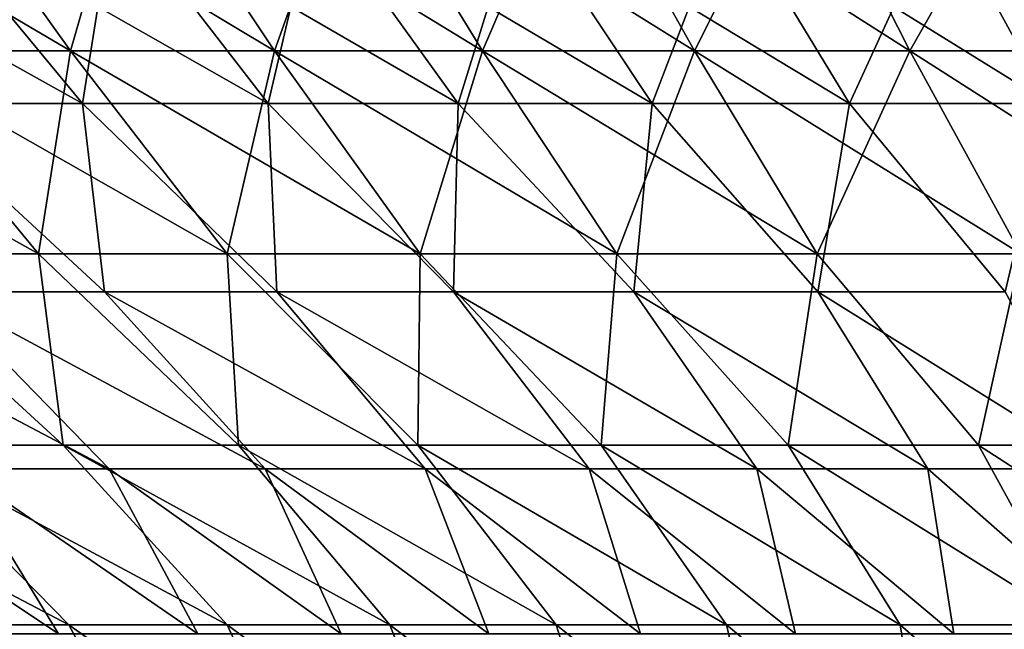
# Model space of a CAD drawing. Header units: millimetres. Extents: x -125 to 125, y 3898 to 4025.
# Tile 42 of 256: x -34 to -23, y 3914 to 3921. Entities that reach past the tile are written whole.
import ezdxf

# ---------------------------------------------------------------- set-up
doc = ezdxf.new("R2010")
doc.units = ezdxf.units.MM
doc.header["$LTSCALE"] = 2.2935
for name, color, linetype in [('2', 7, 'CONTINUOUS'), ('3', 7, 'CONTINUOUS'), ('4', 7, 'CONTINUOUS'), ('5', 7, 'CONTINUOUS')]:
    doc.layers.add(name, color=color, linetype=linetype)

msp = doc.modelspace()

# ---------------------------------------------------------------- linework, layer by layer
at = {"layer": '2', "color": 36, "linetype": 'Continuous', "true_color": 0x833d1e}
for points in [[(-35.84, 3920.502, 58.486), (-33.517, 3920.502, 59.848), (-37.748, 3922.992, 61.599), (-35.84, 3920.502, 58.486)], [(-37.748, 3922.992, 61.599), (-33.517, 3920.502, 59.848), (-35.301, 3922.992, 63.034), (-37.748, 3922.992, 61.599)], [(-33.517, 3920.502, 59.848), (-31.141, 3920.502, 61.118), (-35.301, 3922.992, 63.034), (-33.517, 3920.502, 59.848)], [(-35.301, 3922.992, 63.034), (-31.141, 3920.502, 61.118), (-32.799, 3922.992, 64.371), (-35.301, 3922.992, 63.034)], [(-31.141, 3920.502, 61.118), (-28.718, 3920.502, 62.294), (-32.799, 3922.992, 64.371), (-31.141, 3920.502, 61.118)], [(-32.799, 3922.992, 64.371), (-28.718, 3920.502, 62.294), (-30.246, 3922.992, 65.609), (-32.799, 3922.992, 64.371)], [(-28.718, 3920.502, 62.294), (-26.25, 3920.502, 63.373), (-30.246, 3922.992, 65.609), (-28.718, 3920.502, 62.294)], [(-30.246, 3922.992, 65.609), (-26.25, 3920.502, 63.373), (-27.647, 3922.992, 66.746), (-30.246, 3922.992, 65.609)], [(-26.25, 3920.502, 63.373), (-23.742, 3920.502, 64.355), (-27.647, 3922.992, 66.746), (-26.25, 3920.502, 63.373)], [(-27.647, 3922.992, 66.746), (-23.742, 3920.502, 64.355), (-25.005, 3922.992, 67.78), (-27.647, 3922.992, 66.746)], [(-23.742, 3920.502, 64.355), (-21.197, 3920.502, 65.237), (-25.005, 3922.992, 67.78), (-23.742, 3920.502, 64.355)], [(-25.005, 3922.992, 67.78), (-21.197, 3920.502, 65.237), (-22.325, 3922.992, 68.709), (-25.005, 3922.992, 67.78)], [(-36.033, 3918.143, 53.927), (-33.888, 3918.143, 55.3), (-38.109, 3920.502, 57.034), (-36.033, 3918.143, 53.927)], [(-38.109, 3920.502, 57.034), (-33.888, 3918.143, 55.3), (-35.84, 3920.502, 58.486), (-38.109, 3920.502, 57.034)], [(-33.888, 3918.143, 55.3), (-31.691, 3918.143, 56.588), (-35.84, 3920.502, 58.486), (-33.888, 3918.143, 55.3)], [(-35.84, 3920.502, 58.486), (-31.691, 3918.143, 56.588), (-33.517, 3920.502, 59.848), (-35.84, 3920.502, 58.486)], [(-31.691, 3918.143, 56.588), (-29.445, 3918.143, 57.789), (-33.517, 3920.502, 59.848), (-31.691, 3918.143, 56.588)], [(-33.517, 3920.502, 59.848), (-29.445, 3918.143, 57.789), (-31.141, 3920.502, 61.118), (-33.517, 3920.502, 59.848)], [(-29.445, 3918.143, 57.789), (-27.153, 3918.143, 58.9), (-31.141, 3920.502, 61.118), (-29.445, 3918.143, 57.789)], [(-31.141, 3920.502, 61.118), (-27.153, 3918.143, 58.9), (-28.718, 3920.502, 62.294), (-31.141, 3920.502, 61.118)], [(-27.153, 3918.143, 58.9), (-24.82, 3918.143, 59.921), (-28.718, 3920.502, 62.294), (-27.153, 3918.143, 58.9)], [(-28.718, 3920.502, 62.294), (-24.82, 3918.143, 59.921), (-26.25, 3920.502, 63.373), (-28.718, 3920.502, 62.294)], [(-24.82, 3918.143, 59.921), (-22.448, 3918.143, 60.849), (-26.25, 3920.502, 63.373), (-24.82, 3918.143, 59.921)], [(-26.25, 3920.502, 63.373), (-22.448, 3918.143, 60.849), (-23.742, 3920.502, 64.355), (-26.25, 3920.502, 63.373)], [(-22.448, 3918.143, 60.849), (-20.042, 3918.143, 61.683), (-23.742, 3920.502, 64.355), (-22.448, 3918.143, 60.849)], [(-23.742, 3920.502, 64.355), (-20.042, 3918.143, 61.683), (-21.197, 3920.502, 65.237), (-23.742, 3920.502, 64.355)], [(-35.587, 3915.917, 49.592), (-33.6, 3915.917, 50.96), (-36.033, 3918.143, 53.927), (-35.587, 3915.917, 49.592)], [(-36.033, 3918.143, 53.927), (-33.6, 3915.917, 50.96), (-33.888, 3918.143, 55.3), (-36.033, 3918.143, 53.927)], [(-33.6, 3915.917, 50.96), (-31.561, 3915.917, 52.247), (-33.888, 3918.143, 55.3), (-33.6, 3915.917, 50.96)], [(-33.888, 3918.143, 55.3), (-31.561, 3915.917, 52.247), (-31.691, 3918.143, 56.588), (-33.888, 3918.143, 55.3)], [(-31.561, 3915.917, 52.247), (-29.472, 3915.917, 53.453), (-31.691, 3918.143, 56.588), (-31.561, 3915.917, 52.247)], [(-31.691, 3918.143, 56.588), (-29.472, 3915.917, 53.453), (-29.445, 3918.143, 57.789), (-31.691, 3918.143, 56.588)], [(-29.472, 3915.917, 53.453), (-27.338, 3915.917, 54.576), (-29.445, 3918.143, 57.789), (-29.472, 3915.917, 53.453)], [(-29.445, 3918.143, 57.789), (-27.338, 3915.917, 54.576), (-27.153, 3918.143, 58.9), (-29.445, 3918.143, 57.789)], [(-27.338, 3915.917, 54.576), (-25.16, 3915.917, 55.613), (-27.153, 3918.143, 58.9), (-27.338, 3915.917, 54.576)], [(-27.153, 3918.143, 58.9), (-25.16, 3915.917, 55.613), (-24.82, 3918.143, 59.921), (-27.153, 3918.143, 58.9)], [(-25.16, 3915.917, 55.613), (-22.944, 3915.917, 56.564), (-24.82, 3918.143, 59.921), (-25.16, 3915.917, 55.613)], [(-24.82, 3918.143, 59.921), (-22.944, 3915.917, 56.564), (-22.448, 3918.143, 60.849), (-24.82, 3918.143, 59.921)], [(-22.944, 3915.917, 56.564), (-20.691, 3915.917, 57.426), (-22.448, 3918.143, 60.849), (-22.944, 3915.917, 56.564)], [(-35.33, 3913.827, 44.916), (-33.537, 3913.827, 46.27), (-37.519, 3915.917, 48.148), (-35.33, 3913.827, 44.916)], [(-37.519, 3915.917, 48.148), (-33.537, 3913.827, 46.27), (-35.587, 3915.917, 49.592), (-37.519, 3915.917, 48.148)], [(-33.537, 3913.827, 46.27), (-31.692, 3913.827, 47.553), (-35.587, 3915.917, 49.592), (-33.537, 3913.827, 46.27)], [(-35.587, 3915.917, 49.592), (-31.692, 3913.827, 47.553), (-33.6, 3915.917, 50.96), (-35.587, 3915.917, 49.592)], [(-31.692, 3913.827, 47.553), (-29.798, 3913.827, 48.762), (-33.6, 3915.917, 50.96), (-31.692, 3913.827, 47.553)], [(-33.6, 3915.917, 50.96), (-29.798, 3913.827, 48.762), (-31.561, 3915.917, 52.247), (-33.6, 3915.917, 50.96)], [(-29.798, 3913.827, 48.762), (-27.859, 3913.827, 49.895), (-31.561, 3915.917, 52.247), (-29.798, 3913.827, 48.762)], [(-31.561, 3915.917, 52.247), (-27.859, 3913.827, 49.895), (-29.472, 3915.917, 53.453), (-31.561, 3915.917, 52.247)], [(-27.859, 3913.827, 49.895), (-25.876, 3913.827, 50.952), (-29.472, 3915.917, 53.453), (-27.859, 3913.827, 49.895)], [(-29.472, 3915.917, 53.453), (-25.876, 3913.827, 50.952), (-27.338, 3915.917, 54.576), (-29.472, 3915.917, 53.453)], [(-25.876, 3913.827, 50.952), (-23.853, 3913.827, 51.93), (-27.338, 3915.917, 54.576), (-25.876, 3913.827, 50.952)], [(-27.338, 3915.917, 54.576), (-23.853, 3913.827, 51.93), (-25.16, 3915.917, 55.613), (-27.338, 3915.917, 54.576)], [(-23.853, 3913.827, 51.93), (-21.793, 3913.827, 52.827), (-25.16, 3915.917, 55.613), (-23.853, 3913.827, 51.93)], [(-25.16, 3915.917, 55.613), (-21.793, 3913.827, 52.827), (-22.944, 3915.917, 56.564), (-25.16, 3915.917, 55.613)], [(-21.793, 3913.827, 52.827), (-19.7, 3913.827, 53.643), (-22.944, 3915.917, 56.564), (-21.793, 3913.827, 52.827)], [(-22.944, 3915.917, 56.564), (-19.7, 3913.827, 53.643), (-20.691, 3915.917, 57.426), (-22.944, 3915.917, 56.564)], [(-33.537, 3913.827, 46.27), (-35.33, 3913.827, 44.916), (-32.488, 3911.877, 42.104), (-33.537, 3913.827, 46.27)], [(-32.488, 3911.877, 42.104), (-35.33, 3913.827, 44.916), (-34.134, 3911.877, 40.78), (-32.488, 3911.877, 42.104)], [(-31.692, 3913.827, 47.553), (-33.537, 3913.827, 46.27), (-30.79, 3911.877, 43.36), (-31.692, 3913.827, 47.553)], [(-30.79, 3911.877, 43.36), (-33.537, 3913.827, 46.27), (-32.488, 3911.877, 42.104), (-30.79, 3911.877, 43.36)], [(-29.798, 3913.827, 48.762), (-31.692, 3913.827, 47.553), (-29.044, 3911.877, 44.549), (-29.798, 3913.827, 48.762)], [(-29.044, 3911.877, 44.549), (-31.692, 3913.827, 47.553), (-30.79, 3911.877, 43.36), (-29.044, 3911.877, 44.549)], [(-27.859, 3913.827, 49.895), (-29.798, 3913.827, 48.762), (-27.252, 3911.877, 45.667), (-27.859, 3913.827, 49.895)], [(-27.252, 3911.877, 45.667), (-29.798, 3913.827, 48.762), (-29.044, 3911.877, 44.549), (-27.252, 3911.877, 45.667)], [(-25.876, 3913.827, 50.952), (-27.859, 3913.827, 49.895), (-25.417, 3911.877, 46.713), (-25.876, 3913.827, 50.952)], [(-25.417, 3911.877, 46.713), (-27.859, 3913.827, 49.895), (-27.252, 3911.877, 45.667), (-25.417, 3911.877, 46.713)], [(-23.853, 3913.827, 51.93), (-25.876, 3913.827, 50.952), (-23.542, 3911.877, 47.686), (-23.853, 3913.827, 51.93)], [(-23.542, 3911.877, 47.686), (-25.876, 3913.827, 50.952), (-25.417, 3911.877, 46.713), (-23.542, 3911.877, 47.686)], [(-21.793, 3913.827, 52.827), (-23.853, 3913.827, 51.93), (-21.63, 3911.877, 48.583), (-21.793, 3913.827, 52.827)], [(-21.63, 3911.877, 48.583), (-23.853, 3913.827, 51.93), (-23.542, 3911.877, 47.686), (-21.63, 3911.877, 48.583)]]:
    msp.add_3dface(points, dxfattribs=at)
at = {"layer": '3', "color": 36, "linetype": 'Continuous', "true_color": 0x833d1e}
for points in [[(-33.517, 3920.502, -59.848), (-35.84, 3920.502, -58.486), (-35.301, 3922.992, -63.034), (-33.517, 3920.502, -59.848)], [(-32.799, 3922.992, -64.371), (-33.517, 3920.502, -59.848), (-35.301, 3922.992, -63.034), (-32.799, 3922.992, -64.371)], [(-31.141, 3920.502, -61.118), (-33.517, 3920.502, -59.848), (-32.799, 3922.992, -64.371), (-31.141, 3920.502, -61.118)], [(-30.246, 3922.992, -65.609), (-31.141, 3920.502, -61.118), (-32.799, 3922.992, -64.371), (-30.246, 3922.992, -65.609)], [(-28.718, 3920.502, -62.294), (-31.141, 3920.502, -61.118), (-30.246, 3922.992, -65.609), (-28.718, 3920.502, -62.294)], [(-27.647, 3922.992, -66.746), (-28.718, 3920.502, -62.294), (-30.246, 3922.992, -65.609), (-27.647, 3922.992, -66.746)], [(-26.25, 3920.502, -63.373), (-28.718, 3920.502, -62.294), (-27.647, 3922.992, -66.746), (-26.25, 3920.502, -63.373)], [(-25.005, 3922.992, -67.78), (-26.25, 3920.502, -63.373), (-27.647, 3922.992, -66.746), (-25.005, 3922.992, -67.78)], [(-23.742, 3920.502, -64.355), (-26.25, 3920.502, -63.373), (-25.005, 3922.992, -67.78), (-23.742, 3920.502, -64.355)], [(-22.325, 3922.992, -68.709), (-23.742, 3920.502, -64.355), (-25.005, 3922.992, -67.78), (-22.325, 3922.992, -68.709)], [(-21.197, 3920.502, -65.237), (-23.742, 3920.502, -64.355), (-22.325, 3922.992, -68.709), (-21.197, 3920.502, -65.237)], [(-33.888, 3918.143, -55.3), (-36.033, 3918.143, -53.927), (-35.84, 3920.502, -58.486), (-33.888, 3918.143, -55.3)], [(-33.517, 3920.502, -59.848), (-33.888, 3918.143, -55.3), (-35.84, 3920.502, -58.486), (-33.517, 3920.502, -59.848)], [(-31.691, 3918.143, -56.588), (-33.888, 3918.143, -55.3), (-33.517, 3920.502, -59.848), (-31.691, 3918.143, -56.588)], [(-31.141, 3920.502, -61.118), (-31.691, 3918.143, -56.588), (-33.517, 3920.502, -59.848), (-31.141, 3920.502, -61.118)], [(-29.445, 3918.143, -57.789), (-31.691, 3918.143, -56.588), (-31.141, 3920.502, -61.118), (-29.445, 3918.143, -57.789)], [(-28.718, 3920.502, -62.294), (-29.445, 3918.143, -57.789), (-31.141, 3920.502, -61.118), (-28.718, 3920.502, -62.294)], [(-27.153, 3918.143, -58.9), (-29.445, 3918.143, -57.789), (-28.718, 3920.502, -62.294), (-27.153, 3918.143, -58.9)], [(-26.25, 3920.502, -63.373), (-27.153, 3918.143, -58.9), (-28.718, 3920.502, -62.294), (-26.25, 3920.502, -63.373)], [(-24.82, 3918.143, -59.921), (-27.153, 3918.143, -58.9), (-26.25, 3920.502, -63.373), (-24.82, 3918.143, -59.921)], [(-23.742, 3920.502, -64.355), (-24.82, 3918.143, -59.921), (-26.25, 3920.502, -63.373), (-23.742, 3920.502, -64.355)], [(-22.448, 3918.143, -60.849), (-24.82, 3918.143, -59.921), (-23.742, 3920.502, -64.355), (-22.448, 3918.143, -60.849)], [(-21.197, 3920.502, -65.237), (-22.448, 3918.143, -60.849), (-23.742, 3920.502, -64.355), (-21.197, 3920.502, -65.237)], [(-36.033, 3918.143, -53.927), (-33.888, 3918.143, -55.3), (-33.6, 3915.917, -50.96), (-36.033, 3918.143, -53.927)], [(-35.587, 3915.917, -49.592), (-36.033, 3918.143, -53.927), (-33.6, 3915.917, -50.96), (-35.587, 3915.917, -49.592)], [(-33.888, 3918.143, -55.3), (-31.691, 3918.143, -56.588), (-31.561, 3915.917, -52.247), (-33.888, 3918.143, -55.3)], [(-33.6, 3915.917, -50.96), (-33.888, 3918.143, -55.3), (-31.561, 3915.917, -52.247), (-33.6, 3915.917, -50.96)], [(-31.691, 3918.143, -56.588), (-29.445, 3918.143, -57.789), (-29.472, 3915.917, -53.453), (-31.691, 3918.143, -56.588)], [(-31.561, 3915.917, -52.247), (-31.691, 3918.143, -56.588), (-29.472, 3915.917, -53.453), (-31.561, 3915.917, -52.247)], [(-29.472, 3915.917, -53.453), (-29.445, 3918.143, -57.789), (-27.338, 3915.917, -54.576), (-29.472, 3915.917, -53.453)], [(-29.445, 3918.143, -57.789), (-27.153, 3918.143, -58.9), (-27.338, 3915.917, -54.576), (-29.445, 3918.143, -57.789)], [(-27.338, 3915.917, -54.576), (-27.153, 3918.143, -58.9), (-25.16, 3915.917, -55.613), (-27.338, 3915.917, -54.576)], [(-27.153, 3918.143, -58.9), (-24.82, 3918.143, -59.921), (-25.16, 3915.917, -55.613), (-27.153, 3918.143, -58.9)], [(-25.16, 3915.917, -55.613), (-24.82, 3918.143, -59.921), (-22.944, 3915.917, -56.564), (-25.16, 3915.917, -55.613)], [(-24.82, 3918.143, -59.921), (-22.448, 3918.143, -60.849), (-22.944, 3915.917, -56.564), (-24.82, 3918.143, -59.921)], [(-22.944, 3915.917, -56.564), (-22.448, 3918.143, -60.849), (-20.691, 3915.917, -57.426), (-22.944, 3915.917, -56.564)], [(-37.519, 3915.917, -48.148), (-35.587, 3915.917, -49.592), (-33.537, 3913.827, -46.27), (-37.519, 3915.917, -48.148)], [(-35.33, 3913.827, -44.916), (-37.519, 3915.917, -48.148), (-33.537, 3913.827, -46.27), (-35.33, 3913.827, -44.916)], [(-35.587, 3915.917, -49.592), (-33.6, 3915.917, -50.96), (-31.692, 3913.827, -47.553), (-35.587, 3915.917, -49.592)], [(-33.537, 3913.827, -46.27), (-35.587, 3915.917, -49.592), (-31.692, 3913.827, -47.553), (-33.537, 3913.827, -46.27)], [(-33.6, 3915.917, -50.96), (-31.561, 3915.917, -52.247), (-29.798, 3913.827, -48.762), (-33.6, 3915.917, -50.96)], [(-31.692, 3913.827, -47.553), (-33.6, 3915.917, -50.96), (-29.798, 3913.827, -48.762), (-31.692, 3913.827, -47.553)], [(-31.561, 3915.917, -52.247), (-29.472, 3915.917, -53.453), (-27.859, 3913.827, -49.895), (-31.561, 3915.917, -52.247)], [(-29.798, 3913.827, -48.762), (-31.561, 3915.917, -52.247), (-27.859, 3913.827, -49.895), (-29.798, 3913.827, -48.762)], [(-29.472, 3915.917, -53.453), (-27.338, 3915.917, -54.576), (-25.876, 3913.827, -50.952), (-29.472, 3915.917, -53.453)], [(-27.859, 3913.827, -49.895), (-29.472, 3915.917, -53.453), (-25.876, 3913.827, -50.952), (-27.859, 3913.827, -49.895)], [(-27.338, 3915.917, -54.576), (-25.16, 3915.917, -55.613), (-23.853, 3913.827, -51.93), (-27.338, 3915.917, -54.576)], [(-25.876, 3913.827, -50.952), (-27.338, 3915.917, -54.576), (-23.853, 3913.827, -51.93), (-25.876, 3913.827, -50.952)], [(-25.16, 3915.917, -55.613), (-22.944, 3915.917, -56.564), (-21.793, 3913.827, -52.827), (-25.16, 3915.917, -55.613)], [(-23.853, 3913.827, -51.93), (-25.16, 3915.917, -55.613), (-21.793, 3913.827, -52.827), (-23.853, 3913.827, -51.93)], [(-22.944, 3915.917, -56.564), (-20.691, 3915.917, -57.426), (-19.7, 3913.827, -53.643), (-22.944, 3915.917, -56.564)], [(-21.793, 3913.827, -52.827), (-22.944, 3915.917, -56.564), (-19.7, 3913.827, -53.643), (-21.793, 3913.827, -52.827)], [(-35.33, 3913.827, -44.916), (-33.537, 3913.827, -46.27), (-32.488, 3911.877, -42.104), (-35.33, 3913.827, -44.916)], [(-35.33, 3913.827, -44.916), (-32.488, 3911.877, -42.104), (-34.134, 3911.877, -40.78), (-35.33, 3913.827, -44.916)], [(-33.537, 3913.827, -46.27), (-31.692, 3913.827, -47.553), (-30.79, 3911.877, -43.36), (-33.537, 3913.827, -46.27)], [(-33.537, 3913.827, -46.27), (-30.79, 3911.877, -43.36), (-32.488, 3911.877, -42.104), (-33.537, 3913.827, -46.27)], [(-31.692, 3913.827, -47.553), (-29.798, 3913.827, -48.762), (-29.044, 3911.877, -44.549), (-31.692, 3913.827, -47.553)], [(-31.692, 3913.827, -47.553), (-29.044, 3911.877, -44.549), (-30.79, 3911.877, -43.36), (-31.692, 3913.827, -47.553)], [(-29.798, 3913.827, -48.762), (-27.859, 3913.827, -49.895), (-27.252, 3911.877, -45.667), (-29.798, 3913.827, -48.762)], [(-29.798, 3913.827, -48.762), (-27.252, 3911.877, -45.667), (-29.044, 3911.877, -44.549), (-29.798, 3913.827, -48.762)], [(-27.859, 3913.827, -49.895), (-25.876, 3913.827, -50.952), (-25.417, 3911.877, -46.713), (-27.859, 3913.827, -49.895)], [(-27.859, 3913.827, -49.895), (-25.417, 3911.877, -46.713), (-27.252, 3911.877, -45.667), (-27.859, 3913.827, -49.895)], [(-25.876, 3913.827, -50.952), (-23.853, 3913.827, -51.93), (-23.542, 3911.877, -47.686), (-25.876, 3913.827, -50.952)], [(-25.876, 3913.827, -50.952), (-23.542, 3911.877, -47.686), (-25.417, 3911.877, -46.713), (-25.876, 3913.827, -50.952)], [(-23.853, 3913.827, -51.93), (-21.793, 3913.827, -52.827), (-21.63, 3911.877, -48.583), (-23.853, 3913.827, -51.93)], [(-23.853, 3913.827, -51.93), (-21.63, 3911.877, -48.583), (-23.542, 3911.877, -47.686), (-23.853, 3913.827, -51.93)]]:
    msp.add_3dface(points, dxfattribs=at)
at = {"layer": '4', "color": 36, "linetype": 'Continuous', "true_color": 0x833d1e}
for points in [[(-35.49, 3919.889, -53.114), (-33.377, 3919.889, -54.467), (-37.531, 3922.211, -56.169), (-35.49, 3919.889, -53.114)], [(-37.531, 3922.211, -56.169), (-33.377, 3919.889, -54.467), (-35.297, 3922.211, -57.599), (-37.531, 3922.211, -56.169)], [(-33.377, 3919.889, -54.467), (-31.213, 3919.889, -55.735), (-35.297, 3922.211, -57.599), (-33.377, 3919.889, -54.467)], [(-35.297, 3922.211, -57.599), (-31.213, 3919.889, -55.735), (-33.008, 3922.211, -58.94), (-35.297, 3922.211, -57.599)], [(-31.213, 3919.889, -55.735), (-29.001, 3919.889, -56.918), (-33.008, 3922.211, -58.94), (-31.213, 3919.889, -55.735)], [(-33.008, 3922.211, -58.94), (-29.001, 3919.889, -56.918), (-30.669, 3922.211, -60.191), (-33.008, 3922.211, -58.94)], [(-29.001, 3919.889, -56.918), (-26.744, 3919.889, -58.012), (-30.669, 3922.211, -60.191), (-29.001, 3919.889, -56.918)], [(-30.669, 3922.211, -60.191), (-26.744, 3919.889, -58.012), (-28.282, 3922.211, -61.348), (-30.669, 3922.211, -60.191)], [(-26.744, 3919.889, -58.012), (-24.446, 3919.889, -59.017), (-28.282, 3922.211, -61.348), (-26.744, 3919.889, -58.012)], [(-28.282, 3922.211, -61.348), (-24.446, 3919.889, -59.017), (-25.852, 3922.211, -62.411), (-28.282, 3922.211, -61.348)], [(-24.446, 3919.889, -59.017), (-22.11, 3919.889, -59.932), (-25.852, 3922.211, -62.411), (-24.446, 3919.889, -59.017)], [(-25.852, 3922.211, -62.411), (-22.11, 3919.889, -59.932), (-23.381, 3922.211, -63.378), (-25.852, 3922.211, -62.411)], [(-22.11, 3919.889, -59.932), (-19.74, 3919.889, -60.754), (-23.381, 3922.211, -63.378), (-22.11, 3919.889, -59.932)], [(-23.381, 3922.211, -63.378), (-19.74, 3919.889, -60.754), (-20.875, 3922.211, -64.247), (-23.381, 3922.211, -63.378)], [(-35.075, 3917.698, -48.836), (-33.12, 3917.698, -50.183), (-35.49, 3919.889, -53.114), (-35.075, 3917.698, -48.836)], [(-35.49, 3919.889, -53.114), (-33.12, 3917.698, -50.183), (-33.377, 3919.889, -54.467), (-35.49, 3919.889, -53.114)], [(-33.12, 3917.698, -50.183), (-31.112, 3917.698, -51.451), (-33.377, 3919.889, -54.467), (-33.12, 3917.698, -50.183)], [(-33.377, 3919.889, -54.467), (-31.112, 3917.698, -51.451), (-31.213, 3919.889, -55.735), (-33.377, 3919.889, -54.467)], [(-31.112, 3917.698, -51.451), (-29.056, 3917.698, -52.64), (-31.213, 3919.889, -55.735), (-31.112, 3917.698, -51.451)], [(-31.213, 3919.889, -55.735), (-29.056, 3917.698, -52.64), (-29.001, 3919.889, -56.918), (-31.213, 3919.889, -55.735)], [(-29.056, 3917.698, -52.64), (-26.955, 3917.698, -53.746), (-29.001, 3919.889, -56.918), (-29.056, 3917.698, -52.64)], [(-29.001, 3919.889, -56.918), (-26.955, 3917.698, -53.746), (-26.744, 3919.889, -58.012), (-29.001, 3919.889, -56.918)], [(-26.955, 3917.698, -53.746), (-24.812, 3917.698, -54.769), (-26.744, 3919.889, -58.012), (-26.955, 3917.698, -53.746)], [(-26.744, 3919.889, -58.012), (-24.812, 3917.698, -54.769), (-24.446, 3919.889, -59.017), (-26.744, 3919.889, -58.012)], [(-24.812, 3917.698, -54.769), (-22.63, 3917.698, -55.706), (-24.446, 3919.889, -59.017), (-24.812, 3917.698, -54.769)], [(-24.446, 3919.889, -59.017), (-22.63, 3917.698, -55.706), (-22.11, 3919.889, -59.932), (-24.446, 3919.889, -59.017)], [(-34.828, 3915.641, -44.232), (-33.064, 3915.641, -45.566), (-36.976, 3917.698, -47.413), (-34.828, 3915.641, -44.232)], [(-36.976, 3917.698, -47.413), (-33.064, 3915.641, -45.566), (-35.075, 3917.698, -48.836), (-36.976, 3917.698, -47.413)], [(-33.064, 3915.641, -45.566), (-31.248, 3915.641, -46.83), (-35.075, 3917.698, -48.836), (-33.064, 3915.641, -45.566)], [(-35.075, 3917.698, -48.836), (-31.248, 3915.641, -46.83), (-33.12, 3917.698, -50.183), (-35.075, 3917.698, -48.836)], [(-31.248, 3915.641, -46.83), (-29.384, 3915.641, -48.022), (-33.12, 3917.698, -50.183), (-31.248, 3915.641, -46.83)], [(-33.12, 3917.698, -50.183), (-29.384, 3915.641, -48.022), (-31.112, 3917.698, -51.451), (-33.12, 3917.698, -50.183)], [(-29.384, 3915.641, -48.022), (-27.475, 3915.641, -49.139), (-31.112, 3917.698, -51.451), (-29.384, 3915.641, -48.022)], [(-31.112, 3917.698, -51.451), (-27.475, 3915.641, -49.139), (-29.056, 3917.698, -52.64), (-31.112, 3917.698, -51.451)], [(-27.475, 3915.641, -49.139), (-25.524, 3915.641, -50.18), (-29.056, 3917.698, -52.64), (-27.475, 3915.641, -49.139)], [(-29.056, 3917.698, -52.64), (-25.524, 3915.641, -50.18), (-26.955, 3917.698, -53.746), (-29.056, 3917.698, -52.64)], [(-25.524, 3915.641, -50.18), (-23.532, 3915.641, -51.144), (-26.955, 3917.698, -53.746), (-25.524, 3915.641, -50.18)], [(-26.955, 3917.698, -53.746), (-23.532, 3915.641, -51.144), (-24.812, 3917.698, -54.769), (-26.955, 3917.698, -53.746)], [(-23.532, 3915.641, -51.144), (-21.505, 3915.641, -52.029), (-24.812, 3917.698, -54.769), (-23.532, 3915.641, -51.144)], [(-24.812, 3917.698, -54.769), (-21.505, 3915.641, -52.029), (-22.63, 3917.698, -55.706), (-24.812, 3917.698, -54.769)], [(-34.828, 3915.641, -44.232), (-36.539, 3915.641, -42.83), (-33.654, 3913.72, -40.164), (-34.828, 3915.641, -44.232)], [(-33.654, 3913.72, -40.164), (-36.539, 3915.641, -42.83), (-35.222, 3913.72, -38.796), (-33.654, 3913.72, -40.164)], [(-33.064, 3915.641, -45.566), (-34.828, 3915.641, -44.232), (-32.034, 3913.72, -41.468), (-33.064, 3915.641, -45.566)], [(-32.034, 3913.72, -41.468), (-34.828, 3915.641, -44.232), (-33.654, 3913.72, -40.164), (-32.034, 3913.72, -41.468)], [(-31.248, 3915.641, -46.83), (-33.064, 3915.641, -45.566), (-30.363, 3913.72, -42.706), (-31.248, 3915.641, -46.83)], [(-30.363, 3913.72, -42.706), (-33.064, 3915.641, -45.566), (-32.034, 3913.72, -41.468), (-30.363, 3913.72, -42.706)], [(-29.384, 3915.641, -48.022), (-31.248, 3915.641, -46.83), (-28.644, 3913.72, -43.878), (-29.384, 3915.641, -48.022)], [(-28.644, 3913.72, -43.878), (-31.248, 3915.641, -46.83), (-30.363, 3913.72, -42.706), (-28.644, 3913.72, -43.878)], [(-27.475, 3915.641, -49.139), (-29.384, 3915.641, -48.022), (-26.88, 3913.72, -44.98), (-27.475, 3915.641, -49.139)], [(-26.88, 3913.72, -44.98), (-29.384, 3915.641, -48.022), (-28.644, 3913.72, -43.878), (-26.88, 3913.72, -44.98)], [(-25.524, 3915.641, -50.18), (-27.475, 3915.641, -49.139), (-25.074, 3913.72, -46.011), (-25.524, 3915.641, -50.18)], [(-25.074, 3913.72, -46.011), (-27.475, 3915.641, -49.139), (-26.88, 3913.72, -44.98), (-25.074, 3913.72, -46.011)], [(-23.532, 3915.641, -51.144), (-25.524, 3915.641, -50.18), (-23.228, 3913.72, -46.97), (-23.532, 3915.641, -51.144)], [(-23.228, 3913.72, -46.97), (-25.524, 3915.641, -50.18), (-25.074, 3913.72, -46.011), (-23.228, 3913.72, -46.97)], [(-21.505, 3915.641, -52.029), (-23.532, 3915.641, -51.144), (-21.346, 3913.72, -47.855), (-21.505, 3915.641, -52.029)], [(-21.346, 3913.72, -47.855), (-23.532, 3915.641, -51.144), (-23.228, 3913.72, -46.97), (-21.346, 3913.72, -47.855)]]:
    msp.add_3dface(points, dxfattribs=at)
at = {"layer": '5', "color": 36, "linetype": 'Continuous', "true_color": 0x833d1e}
for points in [[(-33.377, 3919.889, 54.467), (-35.49, 3919.889, 53.114), (-35.297, 3922.211, 57.599), (-33.377, 3919.889, 54.467)], [(-33.008, 3922.211, 58.94), (-33.377, 3919.889, 54.467), (-35.297, 3922.211, 57.599), (-33.008, 3922.211, 58.94)], [(-31.213, 3919.889, 55.735), (-33.377, 3919.889, 54.467), (-33.008, 3922.211, 58.94), (-31.213, 3919.889, 55.735)], [(-30.669, 3922.211, 60.191), (-31.213, 3919.889, 55.735), (-33.008, 3922.211, 58.94), (-30.669, 3922.211, 60.191)], [(-29.001, 3919.889, 56.918), (-31.213, 3919.889, 55.735), (-30.669, 3922.211, 60.191), (-29.001, 3919.889, 56.918)], [(-28.282, 3922.211, 61.348), (-29.001, 3919.889, 56.918), (-30.669, 3922.211, 60.191), (-28.282, 3922.211, 61.348)], [(-26.744, 3919.889, 58.012), (-29.001, 3919.889, 56.918), (-28.282, 3922.211, 61.348), (-26.744, 3919.889, 58.012)], [(-25.852, 3922.211, 62.411), (-26.744, 3919.889, 58.012), (-28.282, 3922.211, 61.348), (-25.852, 3922.211, 62.411)], [(-24.446, 3919.889, 59.017), (-26.744, 3919.889, 58.012), (-25.852, 3922.211, 62.411), (-24.446, 3919.889, 59.017)], [(-23.381, 3922.211, 63.378), (-24.446, 3919.889, 59.017), (-25.852, 3922.211, 62.411), (-23.381, 3922.211, 63.378)], [(-22.11, 3919.889, 59.932), (-24.446, 3919.889, 59.017), (-23.381, 3922.211, 63.378), (-22.11, 3919.889, 59.932)], [(-20.875, 3922.211, 64.247), (-22.11, 3919.889, 59.932), (-23.381, 3922.211, 63.378), (-20.875, 3922.211, 64.247)], [(-35.49, 3919.889, 53.114), (-33.377, 3919.889, 54.467), (-33.12, 3917.698, 50.183), (-35.49, 3919.889, 53.114)], [(-35.075, 3917.698, 48.836), (-35.49, 3919.889, 53.114), (-33.12, 3917.698, 50.183), (-35.075, 3917.698, 48.836)], [(-33.377, 3919.889, 54.467), (-31.213, 3919.889, 55.735), (-31.112, 3917.698, 51.451), (-33.377, 3919.889, 54.467)], [(-33.12, 3917.698, 50.183), (-33.377, 3919.889, 54.467), (-31.112, 3917.698, 51.451), (-33.12, 3917.698, 50.183)], [(-31.213, 3919.889, 55.735), (-29.001, 3919.889, 56.918), (-29.056, 3917.698, 52.64), (-31.213, 3919.889, 55.735)], [(-31.112, 3917.698, 51.451), (-31.213, 3919.889, 55.735), (-29.056, 3917.698, 52.64), (-31.112, 3917.698, 51.451)], [(-29.056, 3917.698, 52.64), (-29.001, 3919.889, 56.918), (-26.955, 3917.698, 53.746), (-29.056, 3917.698, 52.64)], [(-29.001, 3919.889, 56.918), (-26.744, 3919.889, 58.012), (-26.955, 3917.698, 53.746), (-29.001, 3919.889, 56.918)], [(-26.955, 3917.698, 53.746), (-26.744, 3919.889, 58.012), (-24.812, 3917.698, 54.769), (-26.955, 3917.698, 53.746)], [(-26.744, 3919.889, 58.012), (-24.446, 3919.889, 59.017), (-24.812, 3917.698, 54.769), (-26.744, 3919.889, 58.012)], [(-24.812, 3917.698, 54.769), (-24.446, 3919.889, 59.017), (-22.63, 3917.698, 55.706), (-24.812, 3917.698, 54.769)], [(-24.446, 3919.889, 59.017), (-22.11, 3919.889, 59.932), (-22.63, 3917.698, 55.706), (-24.446, 3919.889, 59.017)], [(-36.976, 3917.698, 47.413), (-35.075, 3917.698, 48.836), (-33.064, 3915.641, 45.566), (-36.976, 3917.698, 47.413)], [(-34.828, 3915.641, 44.232), (-36.976, 3917.698, 47.413), (-33.064, 3915.641, 45.566), (-34.828, 3915.641, 44.232)], [(-35.075, 3917.698, 48.836), (-33.12, 3917.698, 50.183), (-31.248, 3915.641, 46.83), (-35.075, 3917.698, 48.836)], [(-33.064, 3915.641, 45.566), (-35.075, 3917.698, 48.836), (-31.248, 3915.641, 46.83), (-33.064, 3915.641, 45.566)], [(-33.12, 3917.698, 50.183), (-31.112, 3917.698, 51.451), (-29.384, 3915.641, 48.022), (-33.12, 3917.698, 50.183)], [(-31.248, 3915.641, 46.83), (-33.12, 3917.698, 50.183), (-29.384, 3915.641, 48.022), (-31.248, 3915.641, 46.83)], [(-31.112, 3917.698, 51.451), (-29.056, 3917.698, 52.64), (-27.475, 3915.641, 49.139), (-31.112, 3917.698, 51.451)], [(-29.384, 3915.641, 48.022), (-31.112, 3917.698, 51.451), (-27.475, 3915.641, 49.139), (-29.384, 3915.641, 48.022)], [(-29.056, 3917.698, 52.64), (-26.955, 3917.698, 53.746), (-25.524, 3915.641, 50.18), (-29.056, 3917.698, 52.64)], [(-27.475, 3915.641, 49.139), (-29.056, 3917.698, 52.64), (-25.524, 3915.641, 50.18), (-27.475, 3915.641, 49.139)], [(-26.955, 3917.698, 53.746), (-24.812, 3917.698, 54.769), (-23.532, 3915.641, 51.144), (-26.955, 3917.698, 53.746)], [(-25.524, 3915.641, 50.18), (-26.955, 3917.698, 53.746), (-23.532, 3915.641, 51.144), (-25.524, 3915.641, 50.18)], [(-24.812, 3917.698, 54.769), (-22.63, 3917.698, 55.706), (-21.505, 3915.641, 52.029), (-24.812, 3917.698, 54.769)], [(-23.532, 3915.641, 51.144), (-24.812, 3917.698, 54.769), (-21.505, 3915.641, 52.029), (-23.532, 3915.641, 51.144)], [(-36.539, 3915.641, 42.83), (-34.828, 3915.641, 44.232), (-33.654, 3913.72, 40.164), (-36.539, 3915.641, 42.83)], [(-36.539, 3915.641, 42.83), (-33.654, 3913.72, 40.164), (-35.222, 3913.72, 38.796), (-36.539, 3915.641, 42.83)], [(-34.828, 3915.641, 44.232), (-33.064, 3915.641, 45.566), (-32.034, 3913.72, 41.468), (-34.828, 3915.641, 44.232)], [(-34.828, 3915.641, 44.232), (-32.034, 3913.72, 41.468), (-33.654, 3913.72, 40.164), (-34.828, 3915.641, 44.232)], [(-33.064, 3915.641, 45.566), (-31.248, 3915.641, 46.83), (-30.363, 3913.72, 42.706), (-33.064, 3915.641, 45.566)], [(-33.064, 3915.641, 45.566), (-30.363, 3913.72, 42.706), (-32.034, 3913.72, 41.468), (-33.064, 3915.641, 45.566)], [(-31.248, 3915.641, 46.83), (-29.384, 3915.641, 48.022), (-28.644, 3913.72, 43.878), (-31.248, 3915.641, 46.83)], [(-31.248, 3915.641, 46.83), (-28.644, 3913.72, 43.878), (-30.363, 3913.72, 42.706), (-31.248, 3915.641, 46.83)], [(-29.384, 3915.641, 48.022), (-27.475, 3915.641, 49.139), (-26.88, 3913.72, 44.98), (-29.384, 3915.641, 48.022)], [(-29.384, 3915.641, 48.022), (-26.88, 3913.72, 44.98), (-28.644, 3913.72, 43.878), (-29.384, 3915.641, 48.022)], [(-27.475, 3915.641, 49.139), (-25.524, 3915.641, 50.18), (-25.074, 3913.72, 46.011), (-27.475, 3915.641, 49.139)], [(-27.475, 3915.641, 49.139), (-25.074, 3913.72, 46.011), (-26.88, 3913.72, 44.98), (-27.475, 3915.641, 49.139)], [(-25.524, 3915.641, 50.18), (-23.532, 3915.641, 51.144), (-23.228, 3913.72, 46.97), (-25.524, 3915.641, 50.18)], [(-25.524, 3915.641, 50.18), (-23.228, 3913.72, 46.97), (-25.074, 3913.72, 46.011), (-25.524, 3915.641, 50.18)], [(-23.532, 3915.641, 51.144), (-21.505, 3915.641, 52.029), (-21.346, 3913.72, 47.855), (-23.532, 3915.641, 51.144)], [(-23.532, 3915.641, 51.144), (-21.346, 3913.72, 47.855), (-23.228, 3913.72, 46.97), (-23.532, 3915.641, 51.144)]]:
    msp.add_3dface(points, dxfattribs=at)

doc.saveas('drawing.dxf')
